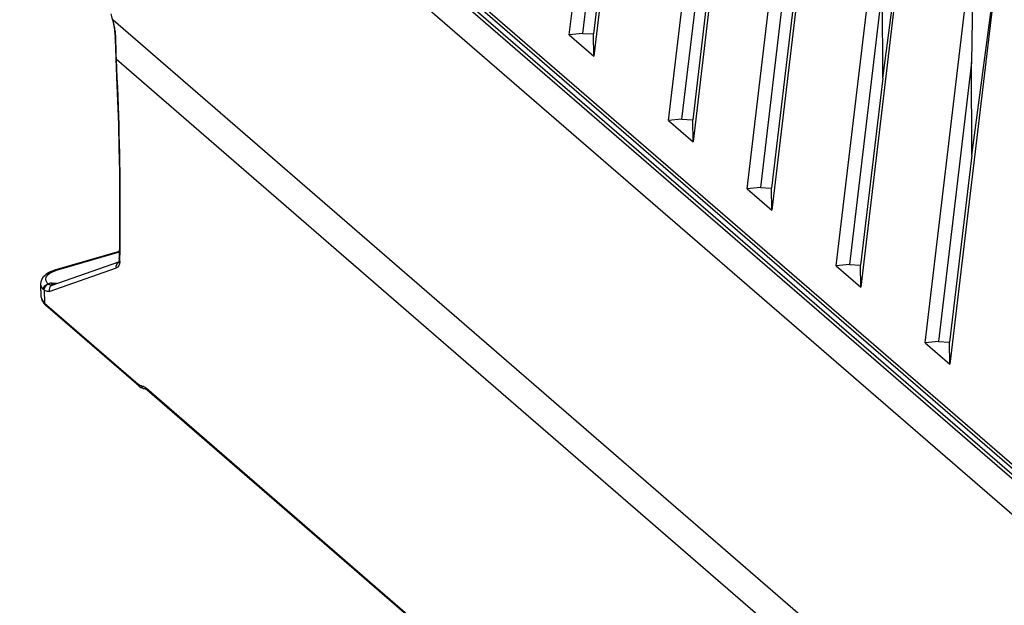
# Model space of a CAD drawing. Header units: inches. Extents: x 0 to 117, y 0 to 83.
# Tile 42 of 66: x 96.94 to 100.75, y 21.95 to 24.21. Entities that reach past the tile are written whole.
import ezdxf

# ---------------------------------------------------------------- set-up
doc = ezdxf.new("R2010")
doc.units = ezdxf.units.IN
doc.header["$LTSCALE"] = 6.431102
doc.header["$MEASUREMENT"] = 0
doc.layers.get('0').update_dxf_attribs({"linetype": 'CONTINUOUS'})

msp = doc.modelspace()

# ---------------------------------------------------------------- linework, layer by layer
at = {"color": 7, "linetype": 'CONTINUOUS'}
for p, q in [((99.0665, 24.1544), (99.2519, 25.7181)), ((96.9388, 25.6255), (103.2376, 20.1705)), ((99.3474, 25.6355), (99.1619, 24.0718)), ((97.2521, 25.5085), (102.9132, 20.6058)), ((102.9205, 20.6215), (97.2712, 25.514)), ((97.2797, 25.5239), (102.922, 20.6375)), ((102.9047, 20.5952), (97.2436, 25.4979)), ((99.4503, 23.822), (99.6358, 25.3857)), ((99.7312, 25.303), (99.5458, 23.7393)), ((99.2456, 25.2401), (99.1177, 24.1597)), ((99.7555, 23.5577), (99.9409, 25.1215)), ((100.0363, 25.0388), (99.8509, 23.4751)), ((99.6294, 24.9077), (99.5016, 23.8272)), ((99.2466, 24.882), (99.1607, 24.1575)), ((100.1, 23.2594), (100.2854, 24.8231)), ((100.3808, 24.7405), (100.1954, 23.1768)), ((100.2801, 23.987), (100.3819, 24.7498)), ((99.9345, 24.6434), (99.8067, 23.563)), ((99.6305, 24.5496), (99.5446, 23.825)), ((100.4444, 22.9611), (100.6299, 24.5248)), ((100.6315, 24.5337), (100.6235, 24.0467)), ((100.7253, 24.4421), (100.5399, 22.8784)), ((100.6246, 23.6887), (100.7263, 24.4515)), ((100.279, 24.3451), (100.1512, 23.2647)), ((100.2801, 23.987), (100.2787, 24.3454)), ((99.9356, 24.2854), (99.8497, 23.5608)), ((97.3001, 24.2128), (103.0286, 19.2518)), ((97.3044, 24.1823), (97.3063, 24.1696)), ((97.3083, 24.1454), (97.3085, 24.1367)), ((97.3085, 24.1367), (97.3106, 24.0646)), ((99.1177, 24.1597), (99.0665, 24.1544)), ((99.0665, 24.1544), (99.1619, 24.0718)), ((99.1174, 24.1599), (99.1607, 24.1575)), ((99.1619, 24.0718), (99.1607, 24.1575)), ((97.3123, 24.0954), (97.3118, 24.1131)), ((97.3128, 24.0778), (97.3123, 24.0954)), ((97.3106, 24.0646), (97.3106, 24.0644)), ((97.3132, 24.0601), (97.3128, 24.0778)), ((97.3132, 24.0601), (103.0178, 19.1198)), ((100.6235, 24.0467), (100.4957, 22.9663)), ((100.6246, 23.6887), (100.6232, 24.047)), ((100.2801, 23.987), (100.1942, 23.2625)), ((99.5016, 23.8272), (99.4503, 23.822)), ((99.5013, 23.8275), (99.5446, 23.825)), ((99.4503, 23.822), (99.5458, 23.7393)), ((99.5458, 23.7393), (99.5446, 23.825)), ((100.6246, 23.6887), (100.5387, 22.9641)), ((99.8067, 23.563), (99.7555, 23.5577)), ((99.8064, 23.5633), (99.8497, 23.5608)), ((99.8509, 23.4751), (99.8497, 23.5608)), ((99.7555, 23.5577), (99.8509, 23.4751)), ((97.3245, 23.3158), (97.074, 23.2435)), ((97.3244, 23.3124), (97.0794, 23.2417)), ((97.0639, 23.1848), (97.3224, 23.2749)), ((97.3238, 23.2754), (97.3238, 23.2754)), ((97.3268, 23.2833), (97.3269, 23.2889)), ((100.1512, 23.2647), (100.1, 23.2594)), ((100.1, 23.2594), (100.1954, 23.1768)), ((100.1509, 23.2649), (100.1942, 23.2625)), ((100.1954, 23.1768), (100.1942, 23.2625)), ((97.0534, 23.1609), (97.3132, 23.2515)), ((97.3159, 23.2528), (97.3132, 23.2515)), ((97.0225, 23.1382), (97.0205, 23.1892)), ((97.0485, 23.1904), (97.0594, 23.1936)), ((97.0637, 23.1931), (97.0594, 23.1936)), ((97.0758, 23.1916), (97.0637, 23.1931)), ((97.0642, 23.1849), (97.0642, 23.1849)), ((97.034, 23.1659), (97.0352, 23.1151)), ((97.0352, 23.1151), (97.3971, 22.8017)), ((97.4003, 22.7946), (97.0388, 23.1077)), ((100.4957, 22.9663), (100.4444, 22.9611)), ((100.4444, 22.9611), (100.5399, 22.8784)), ((100.4954, 22.9666), (100.5387, 22.9641)), ((100.5399, 22.8784), (100.5387, 22.9641)), ((97.4101, 22.7952), (97.4074, 22.7957)), ((97.4101, 22.7952), (97.4141, 22.7944)), ((97.4175, 22.7852), (97.4214, 22.7845)), ((97.4291, 22.7857), (102.8625, 18.0802)), ((97.4297, 22.7805), (97.4322, 22.7785)), ((97.4304, 22.7798), (97.4316, 22.778)), ((102.8656, 18.0731), (97.4322, 22.7785))]:
    msp.add_line(p, q, dxfattribs=at)
for points in [[(97.2917, 24.2361), (97.2961, 24.2204), (97.2991, 24.2084)], [(97.2991, 24.2084), (97.3021, 24.1952), (97.3044, 24.1823)], [(97.3063, 24.1696), (97.3075, 24.1573), (97.3083, 24.1454)], [(97.3106, 24.0645), (97.3141, 23.9908), (97.3178, 23.8984), (97.3208, 23.8066), (97.323, 23.7154), (97.3246, 23.6248), (97.3255, 23.5349), (97.3256, 23.4456), (97.3251, 23.357), (97.3241, 23.2889)], [(97.3241, 23.2889), (97.324, 23.2856), (97.3236, 23.2816), (97.323, 23.2784), (97.3223, 23.276), (97.3221, 23.2756)], [(97.05, 23.1891), (97.0498, 23.1892), (97.0497, 23.1893), (97.0495, 23.1895), (97.0493, 23.1896), (97.0491, 23.1898), (97.049, 23.1899), (97.0488, 23.1901), (97.0487, 23.1902), (97.0485, 23.1904)], [(97.0336, 23.1662), (97.0333, 23.1664), (97.033, 23.1666), (97.0327, 23.1669), (97.0324, 23.1671), (97.0321, 23.1674), (97.0319, 23.1676), (97.0316, 23.1679), (97.0313, 23.1681), (97.031, 23.1684)], [(97.4003, 22.7946), (97.4029, 22.7924), (97.4077, 22.7892)], [(97.4077, 22.7892), (97.4126, 22.7868), (97.4175, 22.7852)], [(97.4217, 22.7845), (97.4227, 22.7843), (97.4246, 22.7836)], [(97.4246, 22.7836), (97.427, 22.7824), (97.4297, 22.7805)]]:
    msp.add_lwpolyline(points, dxfattribs=at)
for centre, radius, start, end in [((96.9198, 24.1158), 0.3924, 13.061, 14.3155), ((96.9435, 24.1211), 0.3682, 9.1715, 13.0931), ((96.9661, 24.1249), 0.3452, 7.7748, 9.1396), ((96.9887, 24.1278), 0.3225, 2.8688, 7.8035), ((97.0047, 24.1288), 0.3064, 2.0134, 2.835), ((84.9951, 23.7452), 12.3221, 1.71098, 1.8344), ((97.2423, 23.2846), 0.0845, 355.3193, 359.0837), ((97.0831, 23.1724), 0.0695, 124.3475, 130.2881), ((97.11, 23.1357), 0.1103, 106.0766, 108.4661), ((97.0614, 23.1948), 0.0103, 272.7847, 285.9745), ((97.0693, 23.1696), 0.0161, 109.3785, 116.9979), ((97.0252, 22.8103), 0.3846, 81.6351, 82.4301), ((97.4239, 22.8326), 0.0409, 229.042, 231.7731), ((97.3898, 22.7405), 0.0599, 49.0498, 51.78)]:
    msp.add_arc(centre, radius, start, end, dxfattribs=at)
for points, knots in [([(97.298, 24.2128), (97.2981, 24.2126), (97.299, 24.2127), (97.2996, 24.2127), (97.3001, 24.2128)], [0, 0, 0, 0, 0.259322, 1, 1, 1, 1]), ([(97.3109, 24.1396), (97.3102, 24.1402), (97.3089, 24.1414), (97.3083, 24.1431), (97.3083, 24.1439)], [0, 0, 0, 0, 0.543478, 1, 1, 1, 1]), ([(97.3106, 24.0644), (97.3107, 24.0637), (97.3113, 24.062), (97.3125, 24.0607), (97.3133, 24.0601)], [0, 0, 0, 0, 0.458445, 1, 1, 1, 1]), ([(97.3269, 23.2889), (97.3279, 23.3517), (97.3298, 23.6088), (97.3229, 23.866), (97.3133, 24.0601)], [0, 0, 0, 0, 0.244281, 1, 1, 1, 1]), ([(97.3268, 23.2833), (97.3259, 23.2841), (97.3246, 23.2858), (97.3241, 23.288), (97.3241, 23.2889)], [0, 0, 0, 0, 0.546221, 1, 1, 1, 1]), ([(97.0401, 23.2094), (97.0404, 23.2125), (97.046, 23.2283), (97.0628, 23.2362), (97.075, 23.2403)], [0, 0, 0, 0, 0.196323, 1, 1, 1, 1]), ([(97.074, 23.2435), (97.0749, 23.2437), (97.0769, 23.2435), (97.0786, 23.2424), (97.0794, 23.2417)], [0, 0, 0, 0, 0.442113, 1, 1, 1, 1]), ([(97.0534, 23.1609), (97.0489, 23.1593), (97.0412, 23.1609), (97.0356, 23.1647), (97.034, 23.1659)], [0, 0, 0, 0, 0.698667, 1, 1, 1, 1]), ([(97.0332, 23.1131), (97.0341, 23.1121), (97.0359, 23.1103), (97.0378, 23.1085), (97.0388, 23.1077)], [0, 0, 0, 0, 0.494892, 1, 1, 1, 1]), ([(97.0356, 23.1148), (97.0357, 23.1134), (97.0361, 23.1107), (97.0373, 23.1081), (97.0382, 23.1071)], [0, 0, 0, 0, 0.510594, 1, 1, 1, 1]), ([(97.3997, 22.7941), (97.3992, 22.7947), (97.3988, 22.7971), (97.3999, 22.799), (97.4006, 22.8001)], [0, 0, 0, 0, 0.385013, 1, 1, 1, 1]), ([(97.4145, 22.7866), (97.4153, 22.7859), (97.4173, 22.7844), (97.4197, 22.7852), (97.4206, 22.7859)], [0, 0, 0, 0, 0.500724, 1, 1, 1, 1]), ([(97.4291, 22.7857), (97.4291, 22.7847), (97.4294, 22.7827), (97.43, 22.7807), (97.4304, 22.7798)], [0, 0, 0, 0, 0.493308, 1, 1, 1, 1])]:
    msp.add_open_spline(points, degree=3, knots=knots, dxfattribs=at)
for points in [[(97.3132, 23.2515), (97.3106, 23.2598), (97.3156, 23.2725), (97.3238, 23.2754)], [(97.3237, 23.2639), (97.3222, 23.2596), (97.3197, 23.2552), (97.3159, 23.2528)], [(97.3265, 23.2777), (97.3261, 23.2731), (97.3253, 23.2683), (97.3237, 23.2639)], [(97.0205, 23.1891), (97.0199, 23.2026), (97.0279, 23.2167), (97.0381, 23.2254)], [(97.0439, 23.2298), (97.053, 23.236), (97.0634, 23.2404), (97.074, 23.2435)], [(97.031, 23.1684), (97.0254, 23.1738), (97.0208, 23.1814), (97.0205, 23.1892)], [(97.031, 23.1688), (97.031, 23.1781), (97.0395, 23.1881), (97.0485, 23.1904)], [(97.0336, 23.1662), (97.0331, 23.1755), (97.041, 23.1865), (97.05, 23.1891)], [(97.0485, 23.1904), (97.0435, 23.1952), (97.0396, 23.2025), (97.0401, 23.2094)], [(97.0618, 23.1845), (97.0576, 23.1843), (97.0534, 23.1865), (97.05, 23.1891)], [(97.062, 23.184), (97.0546, 23.1803), (97.0513, 23.1689), (97.0534, 23.1609)], [(97.0594, 23.1935), (97.0633, 23.1905), (97.0681, 23.1879), (97.073, 23.188)], [(97.0594, 23.1935), (97.0646, 23.1914), (97.0701, 23.1898), (97.0756, 23.1889)], [(97.0225, 23.1382), (97.0229, 23.1291), (97.0272, 23.1199), (97.0332, 23.1131)], [(97.0225, 23.1382), (97.0229, 23.1293), (97.0288, 23.1207), (97.0356, 23.1148)], [(97.4074, 22.7957), (97.4042, 22.7967), (97.4012, 22.7984), (97.3986, 22.8005)], [(97.4101, 22.7952), (97.4108, 22.7921), (97.4122, 22.7889), (97.4145, 22.7866)], [(97.4141, 22.7944), (97.4188, 22.7931), (97.4231, 22.7905), (97.4269, 22.7875)]]:
    msp.add_open_spline(points, degree=3, dxfattribs=at)

doc.saveas('drawing.dxf')
